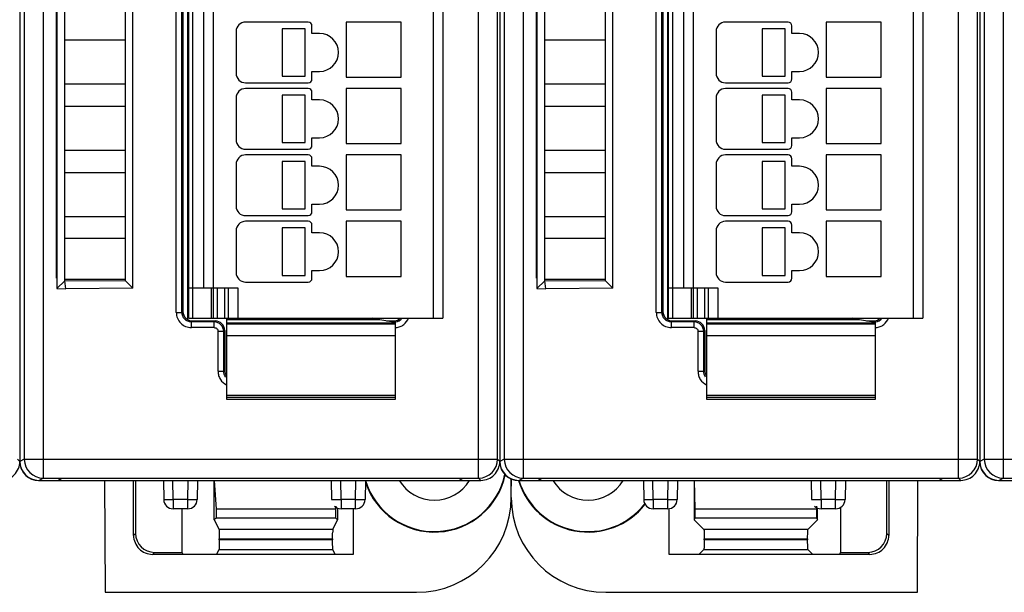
# Model space of a CAD drawing. Header units: millimetres. Extents: x 0 to 841, y 0 to 594.
# Tile 205 of 237: x 608 to 660, y 259 to 289. Entities that reach past the tile are written whole.
import ezdxf

# ---------------------------------------------------------------- set-up
doc = ezdxf.new("R2010")
doc.units = ezdxf.units.MM
doc.header["$LTSCALE"] = 46.255
doc.layers.get('0').update_dxf_attribs({"linetype": 'CONTINUOUS'})
doc.layers.add('1', color=7, linetype='CONTINUOUS')

msp = doc.modelspace()

# ---------------------------------------------------------------- linework, layer by layer
at = {"color": 9, "linetype": 'CONTINUOUS'}
for p, q in [((609.15431, 354.59619), (609.15431, 264.83197)), ((632.10066, 264.83197), (632.10066, 354.59619)), ((634.45431, 354.59619), (634.45431, 264.83197)), ((657.40066, 264.83197), (657.40066, 354.59619)), ((659.75431, 354.59619), (659.75431, 264.83197)), ((608.15446, 353.59623), (608.15446, 265.83193)), ((633.45446, 353.59623), (633.45446, 265.83193)), ((658.75446, 353.59623), (658.75446, 265.83193)), ((617.01851, 346.46408), (617.01851, 273.26408)), ((629.71851, 273.26408), (629.71851, 346.46408)), ((642.31851, 346.46408), (642.31851, 273.26408)), ((655.01851, 273.26408), (655.01851, 346.46408)), ((616.16595, 273.56103), (616.16595, 345.86713)), ((616.46577, 273.56103), (616.46577, 345.86713)), ((641.46595, 273.56103), (641.46595, 345.86713)), ((641.76577, 273.56103), (641.76577, 345.86713)), ((618.11851, 344.86408), (618.11851, 274.86408)), ((643.41851, 344.86408), (643.41851, 274.86408)), ((618.01851, 273.26408), (618.01851, 274.86408)), ((618.31851, 274.86408), (618.31851, 273.26408)), ((618.71851, 273.26408), (618.71851, 274.86408)), ((619.41851, 274.86408), (619.41851, 273.26408)), ((643.31851, 273.26408), (643.31851, 274.86408)), ((643.61851, 274.86408), (643.61851, 273.26408)), ((644.01851, 273.26408), (644.01851, 274.86408)), ((644.71851, 274.86408), (644.71851, 273.26408)), ((616.16595, 273.56103), (616.46577, 273.56103)), ((616.46577, 273.56103), (616.51851, 273.61377)), ((641.46595, 273.56103), (641.76577, 273.56103)), ((641.76577, 273.56103), (641.81851, 273.61377)), ((617.01821, 273.11408), (616.96546, 273.06133)), ((618.16607, 273.06133), (616.96546, 273.06133)), ((616.96546, 272.76151), (616.96546, 273.06133)), ((618.16607, 273.06133), (618.21882, 273.11408)), ((618.16607, 272.76151), (618.16607, 273.06133)), ((618.81851, 273.01106), (627.71851, 273.01106)), ((627.67156, 273.06133), (627.5833, 273.06133)), ((627.61882, 273.11408), (627.67156, 273.06133)), ((627.67156, 273.04768), (627.67156, 273.06133)), ((642.31821, 273.11408), (642.26546, 273.06133)), ((643.46607, 273.06133), (642.26546, 273.06133)), ((642.26546, 272.76151), (642.26546, 273.06133)), ((643.46607, 273.06133), (643.51882, 273.11408)), ((643.46607, 272.76151), (643.46607, 273.06133)), ((644.11851, 273.01106), (653.01851, 273.01106)), ((652.97156, 273.06133), (652.8833, 273.06133)), ((652.91882, 273.11408), (652.97156, 273.06133)), ((652.97156, 273.04768), (652.97156, 273.06133)), ((618.16607, 272.76151), (616.96546, 272.76151)), ((618.66577, 272.56164), (618.36595, 272.56164)), ((618.36595, 270.46103), (618.36595, 272.56164)), ((618.71851, 272.61438), (618.66577, 272.56164)), ((618.66577, 270.46103), (618.66577, 272.56164)), ((643.46607, 272.76151), (642.26546, 272.76151)), ((643.96577, 272.56164), (643.66595, 272.56164)), ((643.66595, 270.46103), (643.66595, 272.56164)), ((644.01851, 272.61438), (643.96577, 272.56164)), ((643.96577, 270.46103), (643.96577, 272.56164)), ((627.71851, 272.33465), (618.81851, 272.33465)), ((653.01851, 272.33465), (644.11851, 272.33465)), ((618.36595, 270.46103), (618.66577, 270.46103)), ((618.66577, 270.46103), (618.71851, 270.51377)), ((643.66595, 270.46103), (643.96577, 270.46103)), ((643.96577, 270.46103), (644.01851, 270.51377)), ((618.81851, 269.19409), (627.71851, 269.19409)), ((627.71851, 269.0809), (618.81851, 269.0809)), ((644.11851, 269.19409), (653.01851, 269.19409)), ((653.01851, 269.0809), (644.11851, 269.0809)), ((607.91851, 265.71403), (607.80063, 265.83199)), ((608.15446, 265.83193), (607.91851, 265.71396)), ((608.15446, 265.83193), (633.10063, 265.83193)), ((608.15462, 265.81448), (608.15454, 265.83193)), ((633.21851, 265.71403), (633.10063, 265.83199)), ((633.45446, 265.83193), (633.21851, 265.71396)), ((633.45446, 265.83193), (658.40063, 265.83193)), ((633.45462, 265.81448), (633.45454, 265.83193)), ((658.51851, 265.71403), (658.40063, 265.83199)), ((658.75446, 265.83193), (658.51851, 265.71396)), ((658.75446, 265.83193), (683.70063, 265.83193)), ((658.75462, 265.81448), (658.75454, 265.83193)), ((608.91851, 264.71408), (609.15431, 264.83197)), ((616.00308, 263.70572), (615.98541, 264.71408)), ((616.76786, 263.70572), (616.78546, 264.71408)), ((624.851, 263.70572), (624.83334, 264.71408)), ((625.61578, 263.70572), (625.63338, 264.71408)), ((632.10066, 264.83197), (632.21856, 264.71408)), ((634.21851, 264.71408), (634.45431, 264.83197)), ((641.30308, 263.70572), (641.28541, 264.71408)), ((642.06786, 263.70572), (642.08546, 264.71408)), ((650.151, 263.70572), (650.13334, 264.71408)), ((650.91578, 263.70572), (650.93338, 264.71408)), ((657.40066, 264.83197), (657.51856, 264.71408)), ((659.51851, 264.71408), (659.75431, 264.83197)), ((616.00302, 263.70572), (616.00302, 263.21408)), ((616.76786, 263.70572), (616.00308, 263.70572)), ((616.76788, 263.21408), (616.76788, 263.70572)), ((624.85095, 263.70572), (624.85095, 263.21408)), ((625.61578, 263.70572), (624.851, 263.70572)), ((625.6158, 263.21408), (625.6158, 263.70572)), ((641.30302, 263.70572), (641.30302, 263.21408)), ((642.06786, 263.70572), (641.30308, 263.70572)), ((642.06788, 263.21408), (642.06788, 263.70572)), ((650.15095, 263.70572), (650.15095, 263.21408)), ((650.91578, 263.70572), (650.151, 263.70572)), ((650.9158, 263.21408), (650.9158, 263.70572)), ((624.41511, 262.13093), (618.42192, 262.13093)), ((649.46155, 262.13093), (643.97547, 262.13093)), ((614.01851, 261.91823), (613.91375, 261.81347)), ((618.43034, 261.63014), (624.40669, 261.63267)), ((624.40669, 261.57703), (618.43034, 261.57539)), ((649.4447, 261.57766), (643.99232, 261.57429)), ((653.61851, 261.91823), (653.72328, 261.81347)), ((618.42192, 261.07659), (624.41511, 261.07659)), ((643.97547, 261.07659), (649.46155, 261.07659)), ((614.91314, 260.81408), (615.0179, 260.91884)), ((652.72388, 260.81408), (652.61912, 260.91884))]:
    msp.add_line(p, q, dxfattribs=at)
at = {"color": 7, "linetype": 'CONTINUOUS'}
for p, q in [((607.91851, 353.71409), (607.91851, 265.71403)), ((633.10063, 265.83199), (633.10063, 353.5962)), ((633.21851, 353.71409), (633.21851, 265.71403)), ((658.40063, 265.83199), (658.40063, 353.5962)), ((658.51851, 353.71409), (658.51851, 265.71403)), ((616.76851, 273.17951), (616.76851, 346.24865)), ((616.81851, 273.26408), (616.81851, 346.46408)), ((630.21851, 346.46408), (630.21851, 273.26408)), ((642.06851, 273.17951), (642.06851, 346.24865)), ((642.11851, 273.26408), (642.11851, 346.46408)), ((655.51851, 346.46408), (655.51851, 273.26408)), ((616.51851, 345.81438), (616.51851, 273.61377)), ((641.81851, 345.81438), (641.81851, 273.61377)), ((617.61851, 274.86408), (617.61851, 344.86408)), ((642.91851, 274.86408), (642.91851, 344.86408)), ((609.86851, 344.21165), (609.86851, 274.81893)), ((613.86851, 274.84771), (613.86851, 344.17872)), ((635.16851, 344.21165), (635.16851, 274.81893)), ((639.16851, 274.84771), (639.16851, 344.17872)), ((609.85566, 275.37622), (609.85566, 344.05194)), ((610.28866, 275.23422), (610.28851, 343.71408)), ((613.46437, 343.77803), (613.46437, 275.25185)), ((635.15566, 275.37622), (635.15566, 344.05194)), ((635.58866, 275.23422), (635.58851, 343.71408)), ((638.76437, 343.77803), (638.76437, 275.25185)), ((623.11851, 288.86408), (619.81851, 288.86408)), ((623.31851, 288.26408), (623.31851, 288.66408)), ((628.01851, 288.86408), (625.11851, 288.86408)), ((625.11851, 288.86408), (625.11851, 285.96408)), ((628.01851, 285.96408), (628.01851, 288.86408)), ((648.41851, 288.86408), (645.11851, 288.86408)), ((648.61851, 288.26408), (648.61851, 288.66408)), ((653.31851, 288.86408), (650.41851, 288.86408)), ((650.41851, 288.86408), (650.41851, 285.96408)), ((653.31851, 285.96408), (653.31851, 288.86408)), ((619.31851, 288.36408), (619.31851, 286.16408)), ((622.95382, 288.51408), (621.75382, 288.51408)), ((621.75382, 288.51408), (621.75382, 286.01408)), ((622.95382, 286.01408), (622.95382, 288.51408)), ((623.71851, 288.26408), (623.31851, 288.26408)), ((644.61851, 288.36408), (644.61851, 286.16408)), ((648.25382, 288.51408), (647.05382, 288.51408)), ((647.05382, 288.51408), (647.05382, 286.01408)), ((648.25382, 286.01408), (648.25382, 288.51408)), ((649.01851, 288.26408), (648.61851, 288.26408)), ((613.46451, 287.91408), (610.28851, 287.91408)), ((638.76451, 287.91408), (635.58851, 287.91408)), ((621.75382, 286.01408), (622.95382, 286.01408)), ((623.31851, 286.26408), (623.71851, 286.26408)), ((623.31851, 285.86408), (623.31851, 286.26408)), ((647.05382, 286.01408), (648.25382, 286.01408)), ((648.61851, 286.26408), (649.01851, 286.26408)), ((648.61851, 285.86408), (648.61851, 286.26408)), ((610.28851, 285.61408), (613.46451, 285.61408)), ((619.81851, 285.66408), (623.11851, 285.66408)), ((625.11851, 285.96408), (628.01851, 285.96408)), ((635.58851, 285.61408), (638.76451, 285.61408)), ((645.11851, 285.66408), (648.41851, 285.66408)), ((650.41851, 285.96408), (653.31851, 285.96408)), ((623.11851, 285.36408), (619.81851, 285.36408)), ((622.95382, 285.01408), (621.75382, 285.01408)), ((621.75382, 285.01408), (621.75382, 282.51408)), ((622.95382, 282.51408), (622.95382, 285.01408)), ((623.31851, 284.76408), (623.31851, 285.16408)), ((628.01851, 285.36408), (625.11851, 285.36408)), ((625.11851, 285.36408), (625.11851, 282.46408)), ((628.01851, 282.46408), (628.01851, 285.36408)), ((648.41851, 285.36408), (645.11851, 285.36408)), ((648.25382, 285.01408), (647.05382, 285.01408)), ((647.05382, 285.01408), (647.05382, 282.51408)), ((648.25382, 282.51408), (648.25382, 285.01408)), ((648.61851, 284.76408), (648.61851, 285.16408)), ((653.31851, 285.36408), (650.41851, 285.36408)), ((650.41851, 285.36408), (650.41851, 282.46408)), ((653.31851, 282.46408), (653.31851, 285.36408)), ((613.46451, 284.41408), (610.28851, 284.41408)), ((619.31851, 284.86408), (619.31851, 282.66408)), ((623.71851, 284.76408), (623.31851, 284.76408)), ((638.76451, 284.41408), (635.58851, 284.41408)), ((644.61851, 284.86408), (644.61851, 282.66408)), ((649.01851, 284.76408), (648.61851, 284.76408)), ((621.75382, 282.51408), (622.95382, 282.51408)), ((623.31851, 282.76408), (623.71851, 282.76408)), ((623.31851, 282.36408), (623.31851, 282.76408)), ((625.11851, 282.46408), (628.01851, 282.46408)), ((647.05382, 282.51408), (648.25382, 282.51408)), ((648.61851, 282.76408), (649.01851, 282.76408)), ((648.61851, 282.36408), (648.61851, 282.76408)), ((650.41851, 282.46408), (653.31851, 282.46408)), ((610.28851, 282.11408), (613.46451, 282.11408)), ((619.81851, 282.16408), (623.11851, 282.16408)), ((623.11851, 281.86408), (619.81851, 281.86408)), ((628.01851, 281.86408), (625.11851, 281.86408)), ((625.11851, 281.86408), (625.11851, 278.96408)), ((628.01851, 278.96408), (628.01851, 281.86408)), ((635.58851, 282.11408), (638.76451, 282.11408)), ((645.11851, 282.16408), (648.41851, 282.16408)), ((648.41851, 281.86408), (645.11851, 281.86408)), ((653.31851, 281.86408), (650.41851, 281.86408)), ((650.41851, 281.86408), (650.41851, 278.96408)), ((653.31851, 278.96408), (653.31851, 281.86408)), ((619.31851, 281.36408), (619.31851, 279.16408)), ((622.95382, 281.51408), (621.75382, 281.51408)), ((621.75382, 281.51408), (621.75382, 279.01408)), ((622.95382, 279.01408), (622.95382, 281.51408)), ((623.31851, 281.26408), (623.31851, 281.66408)), ((644.61851, 281.36408), (644.61851, 279.16408)), ((648.25382, 281.51408), (647.05382, 281.51408)), ((647.05382, 281.51408), (647.05382, 279.01408)), ((648.25382, 279.01408), (648.25382, 281.51408)), ((648.61851, 281.26408), (648.61851, 281.66408)), ((613.46451, 280.91408), (610.28851, 280.91408)), ((623.71851, 281.26408), (623.31851, 281.26408)), ((638.76451, 280.91408), (635.58851, 280.91408)), ((649.01851, 281.26408), (648.61851, 281.26408)), ((623.31851, 279.26408), (623.71851, 279.26408)), ((623.31851, 278.86408), (623.31851, 279.26408)), ((648.61851, 279.26408), (649.01851, 279.26408)), ((648.61851, 278.86408), (648.61851, 279.26408)), ((621.75382, 279.01408), (622.95382, 279.01408)), ((625.11851, 278.96408), (628.01851, 278.96408)), ((647.05382, 279.01408), (648.25382, 279.01408)), ((650.41851, 278.96408), (653.31851, 278.96408)), ((610.28851, 278.61408), (613.46451, 278.61408)), ((619.81851, 278.66408), (623.11851, 278.66408)), ((623.11851, 278.36408), (619.81851, 278.36408)), ((628.01851, 278.36408), (625.11851, 278.36408)), ((625.11851, 278.36408), (625.11851, 275.46408)), ((628.01851, 275.46408), (628.01851, 278.36408)), ((635.58851, 278.61408), (638.76451, 278.61408)), ((645.11851, 278.66408), (648.41851, 278.66408)), ((648.41851, 278.36408), (645.11851, 278.36408)), ((653.31851, 278.36408), (650.41851, 278.36408)), ((650.41851, 278.36408), (650.41851, 275.46408)), ((653.31851, 275.46408), (653.31851, 278.36408)), ((619.31851, 277.86408), (619.31851, 275.66408)), ((622.95382, 278.01408), (621.75382, 278.01408)), ((621.75382, 278.01408), (621.75382, 275.51408)), ((622.95382, 275.51408), (622.95382, 278.01408)), ((623.31851, 277.76408), (623.31851, 278.16408)), ((623.71851, 277.76408), (623.31851, 277.76408)), ((644.61851, 277.86408), (644.61851, 275.66408)), ((648.25382, 278.01408), (647.05382, 278.01408)), ((647.05382, 278.01408), (647.05382, 275.51408)), ((648.25382, 275.51408), (648.25382, 278.01408)), ((648.61851, 277.76408), (648.61851, 278.16408)), ((649.01851, 277.76408), (648.61851, 277.76408)), ((613.46451, 277.46408), (610.28851, 277.46408)), ((638.76451, 277.46408), (635.58851, 277.46408)), ((623.31851, 275.76408), (623.71851, 275.76408)), ((623.31851, 275.36408), (623.31851, 275.76408)), ((648.61851, 275.76408), (649.01851, 275.76408)), ((648.61851, 275.36408), (648.61851, 275.76408)), ((609.86851, 275.38908), (609.85566, 275.37622)), ((609.86851, 275.37622), (609.85566, 275.37622)), ((609.86851, 274.81893), (610.28866, 275.23422)), ((610.28851, 275.31408), (613.46451, 275.31408)), ((610.28866, 275.23422), (613.46412, 275.25012)), ((610.3513, 274.81408), (610.28866, 275.23422)), ((613.46437, 275.25185), (613.86851, 274.84771)), ((619.81851, 275.16408), (623.11851, 275.16408)), ((621.75382, 275.51408), (622.95382, 275.51408)), ((625.11851, 275.46408), (628.01851, 275.46408)), ((635.16851, 275.38908), (635.15566, 275.37622)), ((635.16851, 275.37622), (635.15566, 275.37622)), ((635.16851, 274.81893), (635.58866, 275.23422)), ((635.58851, 275.31408), (638.76451, 275.31408)), ((635.58866, 275.23422), (638.76412, 275.25012)), ((635.6513, 274.81408), (635.58866, 275.23422)), ((638.76437, 275.25185), (639.16851, 274.84771)), ((645.11851, 275.16408), (648.41851, 275.16408)), ((647.05382, 275.51408), (648.25382, 275.51408)), ((650.41851, 275.46408), (653.31851, 275.46408)), ((609.86786, 274.81828), (610.3513, 274.81408)), ((613.86851, 274.84465), (610.3513, 274.81408)), ((616.81851, 274.86408), (619.41851, 274.86408)), ((618.11851, 274.86408), (618.11851, 273.26408)), ((618.91851, 273.26408), (618.91851, 274.86408)), ((635.16786, 274.81828), (635.6513, 274.81408)), ((639.16851, 274.84465), (635.6513, 274.81408)), ((642.11851, 274.86408), (644.71851, 274.86408)), ((643.41851, 274.86408), (643.41851, 273.26408)), ((644.21851, 273.26408), (644.21851, 274.86408)), ((616.76851, 273.41408), (616.81851, 273.41408)), ((616.81851, 273.26408), (630.21851, 273.26408)), ((617.01821, 273.11408), (618.21882, 273.11408)), ((618.81851, 273.26408), (618.81851, 268.99259)), ((626.88632, 273.16915), (618.81851, 273.16915)), ((627.71851, 273.04041), (626.88632, 273.16915)), ((627.24234, 273.11408), (627.61882, 273.11408)), ((627.71851, 272.97867), (627.71851, 273.04041)), ((642.06851, 273.41408), (642.11851, 273.41408)), ((642.11851, 273.26408), (655.51851, 273.26408)), ((642.31821, 273.11408), (643.51882, 273.11408)), ((644.11851, 273.26408), (644.11851, 268.99259)), ((652.18632, 273.16915), (644.11851, 273.16915)), ((653.01851, 273.04041), (652.18632, 273.16915)), ((652.54234, 273.11408), (652.91882, 273.11408)), ((653.01851, 272.97867), (653.01851, 273.04041)), ((618.71851, 272.61438), (618.71851, 270.51377)), ((618.81851, 272.96408), (627.71851, 272.96408)), ((627.71851, 268.99259), (627.71851, 272.96407)), ((644.01851, 272.61438), (644.01851, 270.51377)), ((644.11851, 272.96408), (653.01851, 272.96408)), ((653.01851, 268.99259), (653.01851, 272.96407)), ((618.81851, 268.99249), (627.71851, 268.99249)), ((644.11851, 268.99249), (653.01851, 268.99249)), ((608.91851, 264.71408), (632.21856, 264.71408)), ((609.15431, 264.83197), (632.10066, 264.83197)), ((609.91851, 264.71408), (610.14059, 264.82313)), ((631.06488, 264.81408), (610.12216, 264.81408)), ((612.38257, 264.71408), (612.40832, 258.81408)), ((613.91375, 261.81347), (613.91375, 264.71408)), ((614.01851, 264.71408), (614.01851, 261.91823)), ((615.48549, 264.71408), (615.5031, 263.70535)), ((617.28541, 264.71408), (617.2678, 263.70535)), ((618.16851, 262.63789), (618.16851, 264.71408)), ((618.27677, 263.19032), (618.1846, 264.71408)), ((624.33341, 264.71408), (624.35102, 263.70535)), ((626.13334, 264.71408), (626.11573, 263.70535)), ((631.04645, 264.82313), (631.26851, 264.71408)), ((633.81851, 263.80332), (633.81851, 264.79502)), ((634.21851, 264.71408), (657.51856, 264.71408)), ((634.45431, 264.83197), (657.40066, 264.83197)), ((635.21851, 264.71408), (635.44059, 264.82313)), ((656.36488, 264.81408), (635.42216, 264.81408)), ((640.78549, 264.71408), (640.8031, 263.70535)), ((642.58541, 264.71408), (642.5678, 263.70535)), ((643.46851, 264.71408), (643.46851, 262.63789)), ((643.52262, 263.19032), (643.47656, 264.71408)), ((649.63341, 264.71408), (649.65102, 263.70535)), ((651.43334, 264.71408), (651.41573, 263.70535)), ((653.61851, 261.91823), (653.61851, 264.71408)), ((653.72328, 264.71408), (653.72328, 261.81347)), ((655.22871, 258.81408), (655.25445, 264.71408)), ((656.34645, 264.82313), (656.56851, 264.71408)), ((659.51851, 264.71408), (682.81856, 264.71408)), ((659.75431, 264.83197), (682.70066, 264.83197)), ((616.7673, 263.21408), (616.00302, 263.21408)), ((616.46851, 260.91884), (616.46851, 263.21408)), ((624.56026, 263.19032), (618.27677, 263.19032)), ((618.27677, 262.74614), (618.27677, 263.19032)), ((624.57011, 263.35325), (624.56026, 263.19032)), ((624.56026, 263.19032), (624.56026, 262.74614)), ((624.66851, 263.24899), (624.66851, 262.63789)), ((625.6158, 263.21408), (624.85153, 263.21408)), ((625.49396, 263.21408), (625.49396, 260.81408)), ((642.0673, 263.21408), (641.30302, 263.21408)), ((642.14306, 260.81408), (642.14306, 263.22054)), ((649.9144, 263.19032), (643.52262, 263.19032)), ((643.52262, 262.74614), (643.52262, 263.19032)), ((649.91935, 263.35387), (649.9144, 263.19032)), ((649.9144, 263.19032), (649.9144, 262.74614)), ((649.96851, 262.63789), (649.96851, 263.24899)), ((650.9158, 263.21408), (650.15153, 263.21408)), ((651.16851, 263.2829), (651.16851, 260.91884)), ((618.27677, 262.74614), (618.16851, 262.63789)), ((618.16851, 262.63789), (618.42192, 262.13093)), ((618.27677, 262.74614), (624.56026, 262.74614)), ((624.41511, 262.13093), (624.66851, 262.63789)), ((624.56026, 262.74614), (624.66851, 262.63789)), ((643.52262, 262.74614), (643.46851, 262.63789)), ((643.46851, 262.63789), (643.97547, 262.13093)), ((643.52262, 262.74614), (649.9144, 262.74614)), ((649.46155, 262.13093), (649.96851, 262.63789)), ((649.9144, 262.74614), (649.96851, 262.63789)), ((618.43034, 261.57539), (618.43034, 261.63014)), ((624.40669, 261.63267), (624.40669, 261.57703)), ((643.99232, 261.62928), (649.4447, 261.63463)), ((643.99232, 261.57429), (643.99232, 261.62928)), ((649.4447, 261.63463), (649.4447, 261.57766)), ((618.2907, 260.81408), (618.42192, 261.07659)), ((624.54633, 260.81408), (624.41511, 261.0766)), ((643.97547, 261.07659), (643.71296, 260.81408)), ((649.72407, 260.81408), (649.46155, 261.07659)), ((625.49396, 260.81408), (614.91314, 260.81408)), ((615.0179, 260.91884), (616.46851, 260.91884)), ((616.52088, 260.81408), (616.46851, 260.91884)), ((652.72388, 260.81408), (642.14306, 260.81408)), ((651.11615, 260.81408), (651.16851, 260.91884)), ((651.16851, 260.91884), (652.61912, 260.91884)), ((612.40832, 258.81408), (628.82927, 258.81408)), ((638.80775, 258.81408), (655.22871, 258.81408))]:
    msp.add_line(p, q, dxfattribs=at)
for centre, radius, start, end in [((619.81851, 288.36408), 0.5, 90, 180), ((623.11851, 288.66408), 0.2, 0, 90), ((645.11851, 288.36408), 0.5, 90, 180), ((648.41851, 288.66408), 0.2, 0, 90), ((623.71851, 287.26408), 1, 270, 90), ((649.01851, 287.26408), 1, 270, 90), ((619.81851, 286.16408), 0.5, 180, 270), ((645.11851, 286.16408), 0.5, 180, 270), ((623.11851, 285.86408), 0.2, 270, 360), ((648.41851, 285.86408), 0.2, 270, 360), ((619.81851, 284.86408), 0.5, 90, 180), ((623.11851, 285.16408), 0.2, 0, 90), ((645.11851, 284.86408), 0.5, 90, 180), ((648.41851, 285.16408), 0.2, 0, 90), ((623.71851, 283.76408), 1, 270, 90), ((649.01851, 283.76408), 1, 270, 90), ((619.81851, 282.66408), 0.5, 180, 270), ((623.11851, 282.36408), 0.2, 270, 360), ((645.11851, 282.66408), 0.5, 180, 270), ((648.41851, 282.36408), 0.2, 270, 360), ((619.81851, 281.36408), 0.5, 90, 180), ((623.11851, 281.66408), 0.2, 0, 90), ((645.11851, 281.36408), 0.5, 90, 180), ((648.41851, 281.66408), 0.2, 0, 90), ((623.71851, 280.26408), 1, 270, 90), ((649.01851, 280.26408), 1, 270, 90), ((619.81851, 279.16408), 0.5, 180, 270), ((623.11851, 278.86408), 0.2, 270, 360), ((645.11851, 279.16408), 0.5, 180, 270), ((648.41851, 278.86408), 0.2, 270, 360), ((619.81851, 277.86408), 0.5, 90, 180), ((623.11851, 278.16408), 0.2, 0, 90), ((645.11851, 277.86408), 0.5, 90, 180), ((648.41851, 278.16408), 0.2, 0, 90), ((623.71851, 276.76408), 1, 270, 90), ((649.01851, 276.76408), 1, 270, 90), ((619.81851, 275.66408), 0.5, 180, 270), ((645.11851, 275.66408), 0.5, 180, 270), ((623.11851, 275.36408), 0.2, 270, 360), ((648.41851, 275.36408), 0.2, 270, 360), ((606.9186, 265.71395), 0.99987, 269.997653, 0.002014), ((608.90941, 265.71408), 1, 185.28774, 270), ((632.2186, 265.71395), 0.99987, 269.997653, 0.002014), ((634.20941, 265.71408), 1, 185.28774, 270), ((657.5186, 265.71395), 0.99987, 269.997653, 0.002014), ((659.50941, 265.71408), 1, 185.28774, 270), ((629.76851, 265.81408), 3.8, 196.838934, 348.170552), ((629.76851, 265.81408), 3.82444, 198.486267, 347.908514), ((629.76851, 265.81408), 2.15, 210.790192, 329.209808), ((659.48841, 264.4105), 25.6699, 179.14426, 180.023733), ((637.86851, 265.81408), 3.82444, 196.716574, 321.878617), ((637.86851, 265.81408), 3.8, 196.773354, 322.03824), ((637.86851, 265.81408), 2.15, 210.790192, 329.209808), ((616.00302, 263.71408), 0.5, 180.999998, 269.999923), ((616.76788, 263.71408), 0.5, 270.000086, 359.00004), ((625.6158, 263.71408), 0.5, 270, 359), ((641.30302, 263.71408), 0.5, 180.999998, 269.999923), ((642.06788, 263.71408), 0.5, 270.000086, 359.00004), ((650.9158, 263.71408), 0.5, 270, 359), ((624.85095, 263.71408), 0.5, 225.498694, 270.000005), ((650.15095, 263.71408), 0.5, 225.498694, 270.000005), ((614.91299, 261.81332), 0.99925, 179.990894, 270.009106), ((652.72404, 261.81331), 0.99924, 269.98886, 0.011141)]:
    msp.add_arc(centre, radius, start, end, dxfattribs=at)
at = {"color": 9, "linetype": 'CONTINUOUS'}
for centre, radius, start, end in [((618.16586, 272.5621), 0.49923, 44.943652, 89.976116), ((627.6719, 273.56187), 0.50054, 269.961466, 274.95762), ((627.67255, 273.5592), 0.49782, 274.910188, 323.620364), ((643.46586, 272.5621), 0.49923, 44.943652, 89.976116), ((652.9719, 273.56187), 0.50054, 269.961466, 274.95762), ((652.97255, 273.5592), 0.49782, 274.910188, 323.620364), ((618.16577, 272.56111), 0.5, 0.060384, 45.016975), ((627.65872, 273.6677), 0.90624, 273.786982, 276.35622), ((643.46577, 272.56111), 0.5, 0.060384, 45.016975), ((652.95872, 273.6677), 0.90624, 273.786982, 276.35622), ((609.15443, 265.83177), 0.99981, 181.00591, 269.992861), ((632.10075, 265.83195), 0.99988, 270.001893, 0.000436), ((634.45443, 265.83177), 0.99981, 181.00591, 269.992861), ((657.40075, 265.83195), 0.99988, 270.001893, 0.000436), ((659.75443, 265.83177), 0.99981, 181.00591, 269.992861)]:
    msp.add_arc(centre, radius, start, end, dxfattribs=at)
at = {"color": 7, "linetype": 'CONTINUOUS'}
for centre, major_axis, ratio, start_param, end_param in [((617.01882, 273.61438), (0.35398, 0.35398), 0.99878277, 2.35680348, 3.92638183), ((642.31882, 273.61438), (0.35398, 0.35398), 0.99878277, 2.35680348, 3.92638183), ((618.21821, 272.61377), (-0.35398, -0.35398), 0.99878277, 8.63998878, 10.20956714), ((627.61821, 273.61438), (-0.35398, 0.35398), 0.99878277, -3.92638183, -3.83581623), ((627.61821, 273.61438), (0.35398, -0.35398), 0.99878277, -0.69422358, 0), ((643.51821, 272.61377), (-0.35398, -0.35398), 0.99878277, 8.63998878, 10.20956714), ((652.91821, 273.61438), (-0.35398, 0.35398), 0.99878277, -3.92638183, -3.83581623), ((652.91821, 273.61438), (0.35398, -0.35398), 0.99878277, -0.69422358, 0), ((619.21882, 270.51438), (0.35398, 0.35398), 0.99878277, 2.35680348, 3.00026401), ((644.51882, 270.51438), (0.35398, 0.35398), 0.99878277, 2.35680348, 3.00026401), ((608.91867, 265.71412), (0.89461, 0.44727), 0.99980964, 2.67805165, 4.24869568), ((634.21867, 265.71412), (0.89461, 0.44727), 0.99980964, 2.67805165, 4.24869568), ((659.51867, 265.71412), (0.89461, 0.44727), 0.99980964, 2.67805165, 4.24869568), ((628.82775, 263.80484), (-3.52954, 3.52954), 0.99969546, 2.35632324, 3.92686206), ((638.80927, 263.80484), (3.52954, 3.52954), 0.99969546, 2.35632141, 3.9268639), ((624.41541, 261.63123), (0, 0.5), 0.01745506, 0.03490658, 0.80285145), ((615.01912, 261.91945), (0.70797, 0.70797), 0.99878277, 2.35680348, 3.92638183), ((652.6179, 261.91945), (-0.70797, 0.70797), 0.99878277, 2.35680348, 3.92638183)]:
    msp.add_ellipse(centre, major_axis=major_axis, ratio=ratio, start_param=start_param, end_param=end_param, dxfattribs=at)
at = {"color": 9, "linetype": 'CONTINUOUS'}
for points, knots in [([(616.16595, 273.56103), (616.1676, 273.45703), (616.20641, 273.24654), (616.38588, 272.98144), (616.65098, 272.80199), (616.86147, 272.76314), (616.96546, 272.76151)], [0, 0, 0, 0, 0.25002688, 0.50000304, 0.74997642, 1, 1, 1, 1]), ([(616.96546, 273.06154), (616.90047, 273.06134), (616.76904, 273.0874), (616.60284, 273.19836), (616.49162, 273.36453), (616.46572, 273.49599), (616.46577, 273.56103)], [0, 0, 0, 0, 0.24996073, 0.49995832, 0.74983813, 1, 1, 1, 1]), ([(641.46595, 273.56103), (641.4676, 273.45703), (641.50641, 273.24654), (641.68588, 272.98144), (641.95098, 272.80199), (642.16147, 272.76314), (642.26546, 272.76151)], [0, 0, 0, 0, 0.25002688, 0.50000304, 0.74997642, 1, 1, 1, 1]), ([(642.26546, 273.06154), (642.20047, 273.06134), (642.06904, 273.0874), (641.90284, 273.19836), (641.79162, 273.36453), (641.76572, 273.49599), (641.76577, 273.56103)], [0, 0, 0, 0, 0.24996073, 0.49995832, 0.74983813, 1, 1, 1, 1]), ([(627.75905, 272.76703), (627.83037, 272.77498), (627.97205, 272.80897), (628.22266, 272.95122), (628.36127, 273.13159), (628.41392, 273.26365)], [0, 0, 0, 0, 0.25118362, 0.50232451, 1, 1, 1, 1]), ([(653.05905, 272.76703), (653.13037, 272.77498), (653.27205, 272.80897), (653.52266, 272.95122), (653.66127, 273.13159), (653.71392, 273.26365)], [0, 0, 0, 0, 0.25118362, 0.50232451, 1, 1, 1, 1]), ([(618.36595, 270.46103), (618.36713, 270.38655), (618.38699, 270.23671), (618.50863, 269.96308), (618.68525, 269.80478), (618.8181, 269.74067)], [0, 0, 0, 0, 0.25124605, 0.5024262, 1, 1, 1, 1]), ([(643.66595, 270.46103), (643.66713, 270.38655), (643.68699, 270.23671), (643.80863, 269.96308), (643.98525, 269.80478), (644.1181, 269.74067)], [0, 0, 0, 0, 0.25124605, 0.5024262, 1, 1, 1, 1]), ([(615.5031, 263.70535), (615.50311, 263.7045), (615.50805, 263.70468), (615.51368, 263.70339), (615.52646, 263.70321), (615.55083, 263.70225), (615.59286, 263.70191), (615.62886, 263.70174), (615.64958, 263.70174)], [0, 0, 0, 0, 0.01745493, 0.06685389, 0.14825247, 0.26101883, 0.57628658, 1, 1, 1, 1]), ([(615.64958, 263.70174), (615.67482, 263.70174), (615.79265, 263.70217), (615.91048, 263.70374), (616.00305, 263.70535)], [0, 0, 0, 0, 0.21425581, 1, 1, 1, 1]), ([(616.76785, 263.70535), (616.80035, 263.70479), (616.91818, 263.70295), (617.03602, 263.70174), (617.12135, 263.70174)], [0, 0, 0, 0, 0.27586853, 1, 1, 1, 1]), ([(617.12135, 263.70174), (617.14207, 263.70174), (617.17807, 263.70191), (617.2201, 263.70226), (617.24446, 263.70321), (617.25725, 263.7034), (617.26286, 263.70467), (617.2678, 263.7045), (617.2678, 263.70535)], [0, 0, 0, 0, 0.42383076, 0.73914285, 0.85189892, 0.93326198, 0.98260589, 1, 1, 1, 1]), ([(624.35102, 263.70535), (624.35103, 263.7045), (624.35597, 263.70467), (624.36158, 263.7034), (624.37436, 263.70321), (624.39872, 263.70226), (624.44076, 263.70191), (624.47675, 263.70174), (624.49747, 263.70174)], [0, 0, 0, 0, 0.01739414, 0.06673808, 0.14810116, 0.26085724, 0.5761693, 1, 1, 1, 1]), ([(624.49747, 263.70174), (624.52272, 263.70174), (624.64056, 263.70217), (624.7584, 263.70374), (624.85098, 263.70535)], [0, 0, 0, 0, 0.21424845, 1, 1, 1, 1]), ([(625.61577, 263.70535), (625.64827, 263.70479), (625.76609, 263.70295), (625.88392, 263.70174), (625.96925, 263.70174)], [0, 0, 0, 0, 0.27586307, 1, 1, 1, 1]), ([(625.96925, 263.70174), (625.98997, 263.70174), (626.02596, 263.70191), (626.06799, 263.70225), (626.09236, 263.70321), (626.10514, 263.70339), (626.11078, 263.70468), (626.11571, 263.7045), (626.11573, 263.70535)], [0, 0, 0, 0, 0.42371342, 0.73898117, 0.85174753, 0.93314611, 0.98254507, 1, 1, 1, 1]), ([(640.8031, 263.70535), (640.80311, 263.7045), (640.80805, 263.70468), (640.81368, 263.70339), (640.82646, 263.70321), (640.85083, 263.70225), (640.89286, 263.70191), (640.92886, 263.70174), (640.94958, 263.70174)], [0, 0, 0, 0, 0.01745493, 0.06685389, 0.14825247, 0.26101883, 0.57628658, 1, 1, 1, 1]), ([(640.94958, 263.70174), (640.97482, 263.70174), (641.09265, 263.70217), (641.21048, 263.70374), (641.30305, 263.70535)], [0, 0, 0, 0, 0.21425581, 1, 1, 1, 1]), ([(642.06785, 263.70535), (642.10035, 263.70479), (642.21818, 263.70295), (642.33602, 263.70174), (642.42135, 263.70174)], [0, 0, 0, 0, 0.27586853, 1, 1, 1, 1]), ([(642.42135, 263.70174), (642.44207, 263.70174), (642.47807, 263.70191), (642.5201, 263.70226), (642.54446, 263.70321), (642.55725, 263.7034), (642.56286, 263.70467), (642.5678, 263.7045), (642.5678, 263.70535)], [0, 0, 0, 0, 0.42383076, 0.73914285, 0.85189892, 0.93326198, 0.98260589, 1, 1, 1, 1]), ([(649.65102, 263.70535), (649.65103, 263.7045), (649.65597, 263.70467), (649.66158, 263.7034), (649.67436, 263.70321), (649.69872, 263.70226), (649.74076, 263.70191), (649.77675, 263.70174), (649.79747, 263.70174)], [0, 0, 0, 0, 0.01739414, 0.06673808, 0.14810116, 0.26085724, 0.5761693, 1, 1, 1, 1]), ([(649.79747, 263.70174), (649.82272, 263.70174), (649.94056, 263.70217), (650.0584, 263.70374), (650.15098, 263.70535)], [0, 0, 0, 0, 0.21424845, 1, 1, 1, 1]), ([(650.91577, 263.70535), (650.94827, 263.70479), (651.06609, 263.70295), (651.18392, 263.70174), (651.26925, 263.70174)], [0, 0, 0, 0, 0.27586307, 1, 1, 1, 1]), ([(651.26925, 263.70174), (651.28997, 263.70174), (651.32596, 263.70191), (651.36799, 263.70225), (651.39236, 263.70321), (651.40514, 263.70339), (651.41078, 263.70468), (651.41571, 263.7045), (651.41573, 263.70535)], [0, 0, 0, 0, 0.42371342, 0.73898117, 0.85174753, 0.93314611, 0.98254507, 1, 1, 1, 1])]:
    msp.add_open_spline(points, degree=3, knots=knots, dxfattribs=at)
at = {"color": 7, "linetype": 'CONTINUOUS'}
for points, knots in [([(626.88632, 273.16915), (626.7848, 273.17757), (626.6492, 273.20275), (626.52138, 273.2504), (626.48983, 273.26406)], [0, 0, 0, 0, 0.74765103, 1, 1, 1, 1]), ([(652.18632, 273.16915), (652.0848, 273.17757), (651.9492, 273.20275), (651.82138, 273.2504), (651.78983, 273.26406)], [0, 0, 0, 0, 0.74765103, 1, 1, 1, 1]), ([(618.42192, 262.13093), (618.42369, 262.12739), (618.42325, 262.11278), (618.42604, 262.08355), (618.42658, 262.03633), (618.42754, 261.99952), (618.42789, 261.97854)], [0, 0, 0, 0, 0.07789524, 0.27402431, 0.58751311, 1, 1, 1, 1]), ([(643.97547, 262.13093), (643.97852, 262.12788), (643.97867, 262.1116), (643.98328, 262.08307), (643.98499, 262.03556), (643.98672, 261.99932), (643.98742, 261.97856)], [0, 0, 0, 0, 0.08445876, 0.28404118, 0.59313718, 1, 1, 1, 1]), ([(649.4496, 261.97856), (649.4503, 261.99932), (649.45204, 262.03556), (649.45375, 262.08307), (649.45836, 262.1116), (649.4585, 262.12788), (649.46155, 262.13093)], [0, 0, 0, 0, 0.40686282, 0.71595881, 0.91554124, 1, 1, 1, 1]), ([(618.42789, 261.97854), (618.42832, 261.95331), (618.42988, 261.83643), (618.43035, 261.71954), (618.43035, 261.62789)], [0, 0, 0, 0, 0.21593138, 1, 1, 1, 1]), ([(624.41511, 261.0766), (624.41321, 261.08039), (624.41393, 261.09558), (624.41095, 261.1252), (624.41043, 261.17242), (624.40823, 261.26252), (624.40714, 261.39974), (624.40668, 261.51596), (624.40668, 261.57862)], [0, 0, 0, 0, 0.02533931, 0.08634339, 0.18098943, 0.30554372, 0.62570343, 1, 1, 1, 1]), ([(624.4067, 261.63555), (624.4067, 261.66697), (624.40691, 261.78131), (624.40774, 261.89565), (624.40914, 261.97856)], [0, 0, 0, 0, 0.27479338, 1, 1, 1, 1]), ([(643.98742, 261.97856), (643.98828, 261.95316), (643.99142, 261.83546), (643.99236, 261.71772), (643.99235, 261.6254)], [0, 0, 0, 0, 0.21589464, 1, 1, 1, 1]), ([(649.46155, 261.07659), (649.45848, 261.07967), (649.45837, 261.09611), (649.45369, 261.12492), (649.45199, 261.17288), (649.44916, 261.23463), (649.44731, 261.30951), (649.4452, 261.42611), (649.44467, 261.51757), (649.44467, 261.58043)], [0, 0, 0, 0, 0.02586301, 0.0869723, 0.18173805, 0.30638296, 0.45638293, 0.62633422, 1, 1, 1, 1]), ([(649.44475, 261.64153), (649.44475, 261.67243), (649.44518, 261.78479), (649.44686, 261.89715), (649.4496, 261.97856)], [0, 0, 0, 0, 0.27504757, 1, 1, 1, 1]), ([(618.43033, 261.57348), (618.43033, 261.5113), (618.42986, 261.39613), (618.42876, 261.26021), (618.42657, 261.17113), (618.42604, 261.12451), (618.4231, 261.09529), (618.42378, 261.08033), (618.42191, 261.07659)], [0, 0, 0, 0, 0.3752554, 0.69529759, 0.819635, 0.91402525, 0.97476823, 1, 1, 1, 1]), ([(643.99228, 261.57028), (643.99228, 261.50841), (643.99173, 261.41851), (643.9896, 261.30405), (643.98773, 261.23084), (643.98494, 261.17055), (643.98322, 261.12377), (643.97864, 261.09564), (643.97848, 261.0796), (643.97547, 261.07659)], [0, 0, 0, 0, 0.37540096, 0.54528344, 0.694856, 0.81900338, 0.91333074, 0.97417495, 1, 1, 1, 1])]:
    msp.add_open_spline(points, degree=3, knots=knots, dxfattribs=at)
at = {"color": 9, "linetype": 'CONTINUOUS'}
for points in [[(618.16607, 272.76151), (618.21707, 272.76151), (618.32332, 272.71889), (618.36595, 272.61263), (618.36595, 272.56164)], [(643.46607, 272.76151), (643.51707, 272.76151), (643.62332, 272.71889), (643.66595, 272.61263), (643.66595, 272.56164)], [(618.76883, 270.15665), (618.70363, 270.24163), (618.66569, 270.35391), (618.66577, 270.46103)], [(644.06883, 270.15665), (644.00363, 270.24163), (643.96569, 270.35391), (643.96577, 270.46103)]]:
    msp.add_open_spline(points, degree=3, dxfattribs=at)
at = {"layer": '1', "color": 1, "linetype": 'CONTINUOUS'}
for p, q in [((616.76851, 273.17951), (616.76851, 273.41408)), ((642.06851, 273.17951), (642.06851, 273.41408))]:
    msp.add_line(p, q, dxfattribs=at)

doc.saveas('drawing.dxf')
